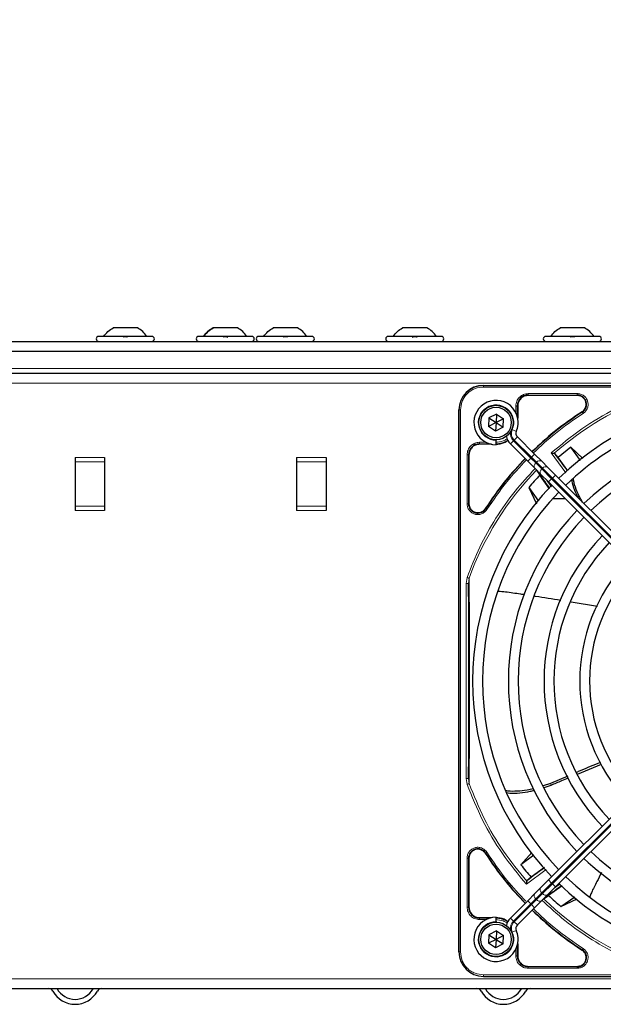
# Paper-space layout 'Blatt3' of a CAD drawing. Header units: millimetres. Extents: x 5 to 418, y 2 to 292.
# Tile 56 of 93: x 106 to 126, y 228 to 262. Entities that reach past the tile are written whole.
import ezdxf

# ---------------------------------------------------------------- set-up
doc = ezdxf.new("R2010")
doc.units = ezdxf.units.MM
doc.layers.add('SLD-0', color=7, linetype='Continuous')
doc.styles.add('SLDTEXTSTYLE0', font='TXT', dxfattribs={"width": 0.605})
doc.dimstyles.new('SLDDIMSTYLE2', dxfattribs={"dimtxt": 3.5, "dimasz": 3.302, "dimexe": 0, "dimexo": 0.0625, "dimgap": 0.875, "dimtad": 1, "dimlfac": 6, "dimrnd": 1e-09, "dimzin": 12, "dimdsep": 46, "dimtxsty": 'SLDTEXTSTYLE0', "dimsah": 1, "dimcen": 0.09, "dimadec": 0, "dimazin": 3, "dimtfac": 1, "dimtofl": 0, "dimtmove": 0, "dimatfit": 3, "dimfxl": 1, "dimfrac": 2, "dimtolj": 1, "dimtzin": 12, "dimarcsym": 0})

# ---------------------------------------------------------------- blocks, each defined once
blk = doc.blocks.new('_D_11')
at = {"layer": 'SLD-0'}
for p, q in [((59.721, 248.802), (59.721, 271.94)), ((143.471, 248.802), (143.471, 271.94)), ((59.721, 270.94), (143.471, 270.94))]:
    blk.add_line(p, q, dxfattribs=at)
for points in [[(59.721, 270.94), (63.023, 270.432), (63.023, 271.448)], [(143.471, 270.94), (140.169, 271.448), (140.169, 270.432)]]:
    blk.add_solid(points, dxfattribs=at)
at = {"layer": 'SLD-0', "insert": (95.581, 275.451), "char_height": 3.5, "attachment_point": 1, "style": 'SLDTEXTSTYLE0'}
blk.add_mtext('502,5', dxfattribs=at)

psp = doc.layouts.new('Blatt3')

# ---------------------------------------------------------------- linework, layer by layer
at = {"color": 7, "linetype": 'Continuous', "lineweight": 25}
for p, q in [((109.8753, 251.148), (109.0503, 251.148)), ((113.2587, 251.148), (112.4337, 251.148)), ((115.292, 251.148), (114.467, 251.148)), ((119.6753, 251.148), (118.8503, 251.148)), ((125.0087, 251.148), (124.1837, 251.148)), ((110.3628, 250.8563), (108.5628, 250.8563)), ((113.7462, 250.8563), (111.9462, 250.8563)), ((115.7795, 250.8563), (113.9795, 250.8563)), ((120.1628, 250.8563), (118.3628, 250.8563)), ((125.4962, 250.8563), (123.6962, 250.8563)), ((60.7628, 250.6897), (142.4295, 250.6897)), ((61.1795, 250.3563), (142.0128, 250.3563)), ((61.9295, 249.6063), (141.2628, 249.6063)), ((121.5878, 249.198), (139.9378, 249.198)), ((124.7648, 248.8555), (123.1045, 248.8555)), ((122.747, 248.498), (122.747, 248.0931)), ((120.7545, 230.0147), (120.7545, 248.3647)), ((121.7706, 248.0968), (121.7557, 247.8085)), ((122.0278, 248.228), (121.7706, 248.0968)), ((121.7706, 248.0968), (122.0128, 247.9397)), ((122.0278, 248.228), (122.0128, 247.9397)), ((122.27, 248.0709), (122.0128, 247.9397)), ((122.0278, 248.228), (122.27, 248.0709)), ((122.255, 247.7826), (122.27, 248.0709)), ((122.0128, 247.9397), (121.7557, 247.8085)), ((121.9979, 247.6514), (121.7557, 247.8085)), ((122.0128, 247.9397), (121.9979, 247.6514)), ((122.255, 247.7826), (121.9979, 247.6514)), ((122.0128, 247.9397), (122.255, 247.7826)), ((123.3197, 246.8685), (122.7345, 247.4537)), ((121.8594, 247.2055), (121.4545, 247.2055)), ((122.0128, 247.3563), (122.0128, 247.3397)), ((122.0128, 247.1897), (122.0128, 247.3397)), ((122.4988, 247.218), (123.084, 246.6328)), ((124.5406, 247.1029), (124.1173, 246.7509)), ((124.9547, 246.7222), (124.5406, 247.1029)), ((124.8687, 246.6551), (124.5406, 247.1029)), ((107.7628, 246.7563), (107.7628, 246.6063)), ((108.7628, 246.7563), (108.7628, 246.6063)), ((115.2628, 246.7563), (115.2628, 246.6063)), ((116.2628, 246.7563), (116.2628, 246.6063)), ((121.097, 246.848), (121.097, 245.1877)), ((123.5614, 246.6268), (123.3197, 246.8685)), ((123.9985, 246.8943), (123.9842, 246.901)), ((124.1173, 246.7509), (123.9985, 246.8943)), ((124.4457, 246.3007), (124.1173, 246.7509)), ((107.7628, 246.6063), (107.7628, 245.1063)), ((108.7628, 246.6063), (108.7628, 245.1063)), ((115.2628, 246.6063), (115.2628, 245.1063)), ((116.2628, 246.6063), (116.2628, 245.1063)), ((123.084, 246.6328), (123.3257, 246.3911)), ((123.7668, 246.4214), (123.5614, 246.6268)), ((124.0251, 246.1631), (123.7668, 246.4214)), ((123.3257, 246.3911), (123.5311, 246.1857)), ((123.3904, 246.3146), (123.4988, 246.1589)), ((123.8283, 245.7001), (123.4988, 246.1589)), ((123.5311, 246.1857), (123.7894, 245.9274)), ((129.677, 240.5112), (124.0251, 246.1631)), ((123.122, 245.7435), (123.3804, 245.1874)), ((123.122, 245.7435), (123.4526, 245.2752)), ((123.7894, 245.9274), (129.4413, 240.2755)), ((107.7628, 245.1063), (107.7628, 244.9563)), ((108.7628, 245.1063), (108.7628, 244.9563)), ((115.2628, 245.1063), (115.2628, 244.9563)), ((116.2628, 245.1063), (116.2628, 244.9563)), ((124.3605, 245.3563), (123.9243, 245.3563)), ((124.554, 241.8735), (125.4466, 241.7197)), ((129.4413, 238.1039), (123.7894, 232.4519)), ((124.0251, 232.2162), (129.677, 237.8682)), ((124.7689, 236.0356), (125.5831, 236.3728)), ((124.4386, 235.9672), (123.8552, 235.7195)), ((123.8552, 235.7195), (123.6102, 235.6332)), ((123.6418, 235.5789), (123.8745, 235.662)), ((121.097, 233.1917), (121.097, 231.5313)), ((123.2274, 233.3784), (122.8496, 232.9674)), ((123.2974, 233.2955), (122.8496, 232.9674)), ((123.6518, 232.8725), (123.2016, 232.5441)), ((123.0582, 232.4253), (123.0515, 232.411)), ((123.2016, 232.5441), (123.0582, 232.4253)), ((123.7894, 232.4519), (123.5311, 232.1936)), ((123.5311, 232.1936), (123.3257, 231.9882)), ((123.7668, 231.9579), (124.0251, 232.2162)), ((124.2524, 232.2551), (123.7936, 231.9257)), ((123.084, 231.7466), (122.4988, 231.1613)), ((123.3257, 231.9882), (123.084, 231.7466)), ((123.3197, 231.5109), (123.5614, 231.7525)), ((123.5614, 231.7525), (123.7668, 231.9579)), ((123.6378, 231.8172), (123.7936, 231.9257)), ((124.209, 231.5488), (124.6773, 231.8795)), ((124.209, 231.5488), (124.7651, 231.8072)), ((122.7345, 230.9256), (123.3197, 231.5109)), ((121.4545, 231.1738), (121.8594, 231.1738)), ((122.0128, 231.0397), (122.0128, 231.1897)), ((122.0278, 230.728), (121.7706, 230.5968)), ((122.0128, 231.0397), (122.0128, 231.023)), ((122.0278, 230.728), (122.0128, 230.4397)), ((122.0278, 230.728), (122.27, 230.5709)), ((121.7706, 230.5968), (121.7557, 230.3085)), ((122.0128, 230.4397), (121.7557, 230.3085)), ((121.7706, 230.5968), (122.0128, 230.4397)), ((122.0128, 230.4397), (121.9979, 230.1514)), ((122.27, 230.5709), (122.0128, 230.4397)), ((122.0128, 230.4397), (122.255, 230.2826)), ((122.255, 230.2826), (122.27, 230.5709)), ((121.9979, 230.1514), (121.7557, 230.3085)), ((122.255, 230.2826), (121.9979, 230.1514)), ((122.747, 230.2862), (122.747, 229.8813)), ((123.1045, 229.5238), (124.7648, 229.5238)), ((121.5878, 229.1813), (139.9378, 229.1813)), ((61.9295, 228.773), (141.2628, 228.773))]:
    psp.add_line(p, q, dxfattribs=at)
at = {"color": 7, "linetype": 'Continuous', "lineweight": 18}
for p, q in [((141.3462, 249.773), (61.8462, 249.773)), ((61.9295, 249.273), (141.2628, 249.273)), ((121.5878, 249.1927), (121.5878, 249.198)), ((139.9378, 249.1927), (121.5878, 249.1927)), ((121.5878, 249.1428), (121.5878, 249.1927)), ((139.9378, 249.1428), (121.5878, 249.1428)), ((123.1045, 248.9204), (124.7648, 248.9204)), ((123.1045, 248.8705), (124.7648, 248.8705)), ((123.1045, 248.8555), (123.1045, 248.8705)), ((124.7648, 248.8555), (124.7648, 248.8705)), ((122.682, 248.2783), (122.682, 248.4979)), ((122.732, 248.1526), (122.732, 248.498)), ((122.747, 248.498), (122.732, 248.498)), ((120.7545, 248.3647), (120.7598, 248.3647)), ((120.7598, 248.3647), (120.7598, 230.0147)), ((120.8096, 248.3647), (120.7598, 248.3647)), ((120.8096, 248.3647), (120.8096, 230.0147)), ((124.9343, 248.2917), (124.9262, 248.3044)), ((122.5623, 247.6987), (122.6997, 247.6385)), ((122.6284, 247.3476), (122.7345, 247.4537)), ((121.4545, 247.2704), (121.6742, 247.2704)), ((121.4545, 247.2205), (121.7999, 247.2205)), ((121.4545, 247.2055), (121.4545, 247.2205)), ((122.4988, 247.218), (122.6048, 247.3241)), ((123.1901, 246.7388), (122.6048, 247.3241)), ((122.6284, 247.3476), (123.2137, 246.7624)), ((108.7628, 246.7563), (107.7628, 246.7563)), ((116.2628, 246.7563), (115.2628, 246.7563)), ((121.032, 245.1877), (121.032, 246.8479)), ((121.082, 245.1877), (121.082, 246.848)), ((121.097, 246.848), (121.082, 246.848)), ((123.084, 246.6328), (123.1901, 246.7388)), ((123.2137, 246.7624), (123.1901, 246.7388)), ((123.3568, 246.5722), (123.1901, 246.7388)), ((123.2137, 246.7624), (123.3197, 246.8685)), ((123.2137, 246.7624), (123.3803, 246.5957)), ((124.3777, 246.2398), (123.8802, 246.9107)), ((108.7628, 246.6063), (107.7628, 246.6063)), ((116.2628, 246.6063), (115.2628, 246.6063)), ((123.3568, 246.5722), (123.3803, 246.5957)), ((123.5621, 246.3668), (123.3568, 246.5722)), ((123.3803, 246.5957), (123.5857, 246.3904)), ((123.5857, 246.3904), (123.5621, 246.3668)), ((123.8955, 246.0335), (123.5621, 246.3668)), ((123.5857, 246.3904), (123.919, 246.057)), ((123.919, 246.057), (124.0251, 246.1631)), ((123.7339, 245.9829), (123.892, 245.7673)), ((123.7894, 245.9274), (123.8955, 246.0335)), ((123.8955, 246.0335), (123.919, 246.057)), ((129.5474, 240.3815), (123.8955, 246.0335)), ((123.919, 246.057), (129.571, 240.4051)), ((108.7628, 245.1063), (107.7628, 245.1063)), ((116.2628, 245.1063), (115.2628, 245.1063)), ((121.082, 245.1877), (121.097, 245.1877)), ((107.7628, 244.9563), (108.7628, 244.9563)), ((115.2628, 244.9563), (116.2628, 244.9563)), ((121.6481, 245.0263), (121.6607, 245.0182)), ((120.9976, 242.4907), (121.0308, 242.6927)), ((120.9976, 235.8886), (120.9976, 242.4907)), ((121.0809, 242.4907), (121.1024, 242.667)), ((121.0809, 235.8886), (121.0809, 242.4907)), ((123.8955, 232.3459), (129.5474, 237.9978)), ((129.571, 237.9742), (123.919, 232.3223)), ((121.0308, 235.6866), (120.9976, 235.8886)), ((121.1025, 235.7122), (121.0809, 235.8886)), ((123.8552, 235.7195), (123.8745, 235.662)), ((121.032, 231.5314), (121.032, 233.1916)), ((121.082, 231.5313), (121.082, 233.1917)), ((121.097, 233.1917), (121.082, 233.1917)), ((121.6607, 233.3611), (121.6481, 233.353)), ((123.7127, 232.8046), (123.0418, 232.3071)), ((123.7894, 232.4519), (123.8955, 232.3459)), ((123.5621, 232.0125), (123.8955, 232.3459)), ((123.919, 232.3223), (123.5857, 231.989)), ((123.919, 232.3223), (123.8955, 232.3459)), ((123.919, 232.3223), (124.0251, 232.2162)), ((123.9696, 232.1607), (124.1852, 232.3188)), ((123.084, 231.7466), (123.1901, 231.6405)), ((123.1901, 231.6405), (123.3568, 231.8072)), ((123.3803, 231.7836), (123.2137, 231.6169)), ((123.3568, 231.8072), (123.5621, 232.0125)), ((123.3803, 231.7836), (123.3568, 231.8072)), ((123.5857, 231.989), (123.3803, 231.7836)), ((123.5621, 232.0125), (123.5857, 231.989)), ((121.097, 231.5313), (121.082, 231.5313)), ((122.6048, 231.0553), (123.1901, 231.6405)), ((123.2137, 231.6169), (122.6284, 231.0317)), ((123.1901, 231.6405), (123.2137, 231.6169)), ((123.2137, 231.6169), (123.3197, 231.5109)), ((121.4545, 231.1738), (121.4545, 231.1588)), ((121.7999, 231.1588), (121.4545, 231.1588)), ((121.6742, 231.1089), (121.4546, 231.1089)), ((122.4988, 231.1613), (122.6048, 231.0553)), ((122.5623, 230.6806), (122.6997, 230.7408)), ((122.6284, 231.0317), (122.7345, 230.9256)), ((122.682, 229.8814), (122.682, 230.131)), ((122.732, 229.8813), (122.732, 230.2268)), ((124.9262, 230.075), (124.9343, 230.0876)), ((120.7598, 230.0147), (120.7545, 230.0147)), ((120.8096, 230.0147), (120.7598, 230.0147)), ((122.732, 229.8813), (122.747, 229.8813)), ((123.1045, 229.5238), (123.1045, 229.5088)), ((124.7648, 229.5088), (123.1045, 229.5088)), ((124.7648, 229.4589), (123.1046, 229.4589)), ((124.7648, 229.5238), (124.7648, 229.5088)), ((61.9295, 229.1063), (141.2628, 229.1063)), ((121.5878, 229.2365), (139.9378, 229.2365)), ((121.5878, 229.2365), (121.5878, 229.1867)), ((121.5878, 229.1867), (139.9378, 229.1867)), ((121.5878, 229.1867), (121.5878, 229.1813))]:
    psp.add_line(p, q, dxfattribs=at)
at = {"color": 7, "linetype": 'Continuous', "lineweight": 25}
for centre, radius in [((122.0128, 247.9397), 0.5833), ((122.0128, 247.9397), 0.5167), ((122.0128, 230.4397), 0.5833), ((122.0128, 230.4397), 0.5167)]:
    psp.add_circle(centre, radius, dxfattribs=at)
for centre, radius, start, end in [((108.5628, 250.773), 0.0833, 90, 270), ((110.3628, 250.773), 0.0833, 270, 90), ((111.9462, 250.773), 0.0833, 90, 270), ((113.7462, 250.773), 0.0833, 270, 90), ((113.9795, 250.773), 0.0833, 90, 270), ((115.7795, 250.773), 0.0833, 270, 90), ((118.3628, 250.773), 0.0833, 90, 270), ((120.1628, 250.773), 0.0833, 270, 90), ((123.6962, 250.773), 0.0833, 90, 270), ((125.4962, 250.773), 0.0833, 270, 90), ((121.5878, 248.3647), 0.8333, 90, 180), ((123.1045, 248.498), 0.3725, 90, 180), ((130.7628, 239.1897), 9.5417, 46.00085, 133.99915), ((124.7648, 248.5563), 0.3142, 302.63367, 90), ((122.0128, 247.9397), 0.75, 336.32369, 270), ((130.7628, 239.1897), 9.2083, 90, 133.96292), ((130.7628, 239.1897), 10.8083, 122.63367, 134.11645), ((122.8523, 247.5716), 0.5, 191.42048, 225), ((122.8523, 247.5716), 0.1667, 156.32369, 225), ((130.7628, 239.1897), 8.3333, 46.14599, 133.85401), ((121.4545, 246.848), 0.3725, 90, 180), ((122.0045, 247.948), 0.7275, 270, 303.67328), ((130.7628, 239.1897), 8, 90, 133.80625), ((110.8048, 236.6954), 16.676, 35.2521, 37.70462), ((130.7628, 239.1897), 10.8083, 135.88355, 147.36633), ((130.7628, 239.1897), 10.0666, 136.18656, 139.37912), ((110.8048, 236.6954), 15.8406, 34.77699, 37.39093), ((130.7628, 239.1897), 9.5417, 136.00085, 223.99915), ((130.7628, 239.1897), 9.2083, 136.03708, 223.96292), ((121.3962, 245.1877), 0.3142, 180, 327.36633), ((130.7628, 239.1897), 8.3333, 136.14599, 223.85401), ((130.7628, 239.1897), 8, 136.19375, 223.80625), ((130.7628, 239.1897), 7.125, 136.34037, 223.65963), ((130.7628, 239.1897), 6.7917, 136.40617, 223.59383), ((130.7628, 239.1897), 5.9167, 136.63975, 223.38582), ((130.7628, 239.1897), 5.5833, 136.71058, 223.28942), ((121.3962, 233.1917), 0.3142, 32.63367, 180), ((130.7628, 239.1897), 8, 226.19375, 313.80625), ((130.7628, 239.1897), 10.8083, 212.63367, 224.11645), ((130.7628, 239.1897), 8.3333, 226.14599, 270), ((130.7628, 239.1897), 10.0666, 218.17818, 221.31225), ((133.2571, 219.2317), 16.676, 125.2521, 127.70462), ((130.7628, 239.1897), 9.2083, 226.03708, 313.96292), ((133.2571, 219.2317), 15.8406, 124.77699, 127.39093), ((130.7628, 239.1897), 9.5417, 226.00085, 270), ((130.7628, 239.1897), 10.0666, 226.18656, 229.37912), ((121.4545, 231.5313), 0.3725, 180, 270), ((130.7628, 239.1897), 10.8083, 225.88355, 237.36633), ((122.0128, 230.4397), 0.75, 90, 23.67631), ((122.0045, 230.4313), 0.7275, 56.32671, 90), ((122.8523, 230.8078), 0.5, 135, 168.57951), ((122.8523, 230.8078), 0.1667, 135, 203.67631), ((124.7648, 229.823), 0.3142, 270, 57.36633), ((121.5878, 230.0147), 0.8333, 180, 270), ((123.1045, 229.8813), 0.3725, 180, 270), ((106.8628, 228.6063), 0.1667, 28.69866, 90), ((106.8628, 228.6063), 0.3333, 28.69866, 30), ((107.7628, 229.099), 0.6927, 208.69866, 331.30134), ((108.6628, 228.6063), 0.3333, 150, 151.30134), ((108.6628, 228.6063), 0.1667, 90, 151.30134), ((121.3628, 228.6063), 0.1667, 28.69866, 90), ((121.3628, 228.6063), 0.3333, 28.69866, 30), ((122.2628, 229.099), 0.6927, 208.69866, 331.30134), ((123.1628, 228.6063), 0.3333, 150, 151.30134), ((123.1628, 228.6063), 0.1667, 90, 151.30134), ((107.7628, 229.099), 0.8594, 208.69866, 331.30134), ((122.2628, 229.099), 0.8594, 208.69866, 331.30134)]:
    psp.add_arc(centre, radius, start, end, dxfattribs=at)
at = {"color": 7, "linetype": 'Continuous', "lineweight": 18}
for centre, radius, start, end in [((121.5878, 248.3647), 0.828, 90, 180), ((130.7628, 239.1897), 10.2672, 109.79676, 131.31692), ((122.0128, 247.9397), 0.6, 336.32369, 270), ((122.8523, 247.5716), 0.35, 170.36291, 225), ((122.8523, 247.5716), 0.3167, 156.32369, 225), ((123.4372, 246.4652), 0.1339, 126.95053, 213.57825), ((123.4873, 246.5152), 0.1339, 56.42175, 143.04947), ((123.6927, 246.3099), 0.1339, 56.42175, 143.04947), ((130.7628, 239.1897), 10.2672, 135.92524, 160.20345), ((123.6426, 246.2598), 0.1339, 126.95053, 213.57825), ((123.6426, 232.1195), 0.1339, 146.42175, 233.04947), ((123.4372, 231.9142), 0.1339, 146.42175, 233.04947), ((123.4873, 231.8641), 0.1339, 216.95053, 303.57825), ((123.6927, 232.0695), 0.1339, 216.95053, 303.57825), ((130.7628, 239.1897), 10.2672, 225.92524, 250.30502), ((122.0128, 230.4397), 0.6, 90, 23.67631), ((122.8523, 230.8078), 0.35, 135, 189.63708), ((122.8523, 230.8078), 0.3167, 135, 203.67631), ((121.5878, 230.0147), 0.828, 180, 270)]:
    psp.add_arc(centre, radius, start, end, dxfattribs=at)
at = {"color": 7, "linetype": 'Continuous', "lineweight": 25}
for points in [[(108.7295, 250.8563), (108.7746, 250.9141), (108.8648, 251.0297), (108.9885, 251.1086), (109.0503, 251.148)], [(110.1962, 250.8563), (110.151, 250.9141), (110.0608, 251.0297), (109.9372, 251.1086), (109.8753, 251.148)], [(112.1128, 250.8563), (112.1579, 250.9141), (112.2482, 251.0297), (112.3718, 251.1086), (112.4337, 251.148)], [(113.5795, 250.8563), (113.5344, 250.9141), (113.4441, 251.0297), (113.3205, 251.1086), (113.2587, 251.148)], [(114.1462, 250.8563), (114.1913, 250.9141), (114.2815, 251.0297), (114.4052, 251.1086), (114.467, 251.148)], [(115.6128, 250.8563), (115.5677, 250.9141), (115.4775, 251.0297), (115.3538, 251.1086), (115.292, 251.148)], [(118.5295, 250.8563), (118.5746, 250.9141), (118.6648, 251.0297), (118.7885, 251.1086), (118.8503, 251.148)], [(119.9962, 250.8563), (119.951, 250.9141), (119.8608, 251.0297), (119.7372, 251.1086), (119.6753, 251.148)], [(123.8628, 250.8563), (123.9079, 250.9141), (123.9982, 251.0297), (124.1218, 251.1086), (124.1837, 251.148)], [(125.3295, 250.8563), (125.2844, 250.9141), (125.1941, 251.0297), (125.0705, 251.1086), (125.0087, 251.148)], [(123.1045, 248.8555), (123.0576, 248.8502), (122.9639, 248.8394), (122.8458, 248.7567), (122.7631, 248.6385), (122.7523, 248.5448), (122.747, 248.498)], [(125.064, 248.5563), (125.0595, 248.5955), (125.0505, 248.6739), (124.9814, 248.7728), (124.8825, 248.842), (124.804, 248.851), (124.7648, 248.8555)], [(124.9262, 248.3044), (124.9462, 248.3194), (124.9864, 248.3493), (125.0297, 248.4114), (125.0586, 248.4814), (125.0622, 248.5314), (125.064, 248.5563)], [(121.4545, 247.2055), (121.4076, 247.2002), (121.3139, 247.1894), (121.1958, 247.1067), (121.1131, 246.9885), (121.1023, 246.8948), (121.097, 246.848)], [(121.097, 245.1877), (121.1, 245.1556), (121.106, 245.0915), (121.1529, 245.0051), (121.2226, 244.9375), (121.3106, 244.8955), (121.4074, 244.8834), (121.5026, 244.9028), (121.5887, 244.9502), (121.6283, 245.0009), (121.6481, 245.0263)], [(121.6481, 233.353), (121.6283, 233.3784), (121.5887, 233.4292), (121.5026, 233.4765), (121.4074, 233.4959), (121.3106, 233.4838), (121.2226, 233.4418), (121.1529, 233.3742), (121.106, 233.2879), (121.1, 233.2237), (121.097, 233.1917)], [(121.097, 231.5313), (121.1023, 231.4845), (121.1131, 231.3908), (121.1958, 231.2726), (121.3139, 231.1899), (121.4076, 231.1792), (121.4545, 231.1738)], [(125.064, 229.823), (125.0622, 229.848), (125.0586, 229.8979), (125.0297, 229.9679), (124.9864, 230.03), (124.9462, 230.06), (124.9262, 230.075)], [(122.747, 229.8813), (122.7523, 229.8345), (122.7631, 229.7408), (122.8458, 229.6226), (122.9639, 229.5399), (123.0576, 229.5292), (123.1045, 229.5238)], [(124.7648, 229.5238), (124.804, 229.5283), (124.8825, 229.5373), (124.9814, 229.6065), (125.0505, 229.7054), (125.0595, 229.7838), (125.064, 229.823)]]:
    psp.add_open_spline(points, degree=3, dxfattribs=at)
for points, knots in [([(112.4337, 251.148), (112.3718, 251.1086), (112.2482, 251.0297), (112.1579, 250.9141), (112.1128, 250.8563)], [0, 0, 0, 0, 0.5, 1, 1, 1, 1]), ([(113.5795, 250.8563), (113.5344, 250.9141), (113.4441, 251.0297), (113.3205, 251.1086), (113.2587, 251.148)], [0, 0, 0, 0, 0.5, 1, 1, 1, 1]), ([(109.3899, 250.8278), (109.3924, 250.8317), (109.3973, 250.8395), (109.414, 250.8487), (109.4363, 250.8548), (109.4626, 250.8571), (109.489, 250.8549), (109.5115, 250.8488), (109.5283, 250.8395), (109.5333, 250.8317), (109.5358, 250.8278)], [0, 0, 0, 0, 0.1252217, 0.2494831, 0.3743256, 0.4990628, 0.6238964, 0.749388, 0.8744406, 1, 1, 1, 1]), ([(112.7732, 250.8278), (112.7757, 250.8317), (112.7807, 250.8395), (112.7973, 250.8487), (112.8196, 250.8548), (112.846, 250.8571), (112.8724, 250.8549), (112.8949, 250.8488), (112.9116, 250.8395), (112.9166, 250.8317), (112.9191, 250.8278)], [0, 0, 0, 0, 0.1252217, 0.2494831, 0.3743256, 0.4990628, 0.6238964, 0.749388, 0.8744406, 1, 1, 1, 1]), ([(114.8065, 250.8278), (114.809, 250.8317), (114.814, 250.8395), (114.8306, 250.8487), (114.853, 250.8548), (114.8793, 250.8571), (114.9057, 250.8549), (114.9282, 250.8488), (114.9449, 250.8395), (114.95, 250.8317), (114.9525, 250.8278)], [0, 0, 0, 0, 0.1252217, 0.2494831, 0.3743256, 0.4990628, 0.6238964, 0.749388, 0.8744406, 1, 1, 1, 1]), ([(119.1899, 250.8278), (119.1924, 250.8317), (119.1973, 250.8395), (119.214, 250.8487), (119.2363, 250.8548), (119.2626, 250.8571), (119.289, 250.8549), (119.3115, 250.8488), (119.3283, 250.8395), (119.3333, 250.8317), (119.3358, 250.8278)], [0, 0, 0, 0, 0.1252217, 0.2494831, 0.3743256, 0.4990628, 0.6238964, 0.749388, 0.8744406, 1, 1, 1, 1]), ([(124.5232, 250.8278), (124.5257, 250.8317), (124.5307, 250.8395), (124.5473, 250.8487), (124.5696, 250.8548), (124.596, 250.8571), (124.6224, 250.8549), (124.6449, 250.8488), (124.6616, 250.8395), (124.6666, 250.8317), (124.6691, 250.8278)], [0, 0, 0, 0, 0.1252217, 0.2494831, 0.3743256, 0.4990628, 0.6238964, 0.749388, 0.8744406, 1, 1, 1, 1]), ([(124.9262, 248.3044), (124.6032, 248.0859), (124.0033, 247.6803), (123.4768, 247.1836), (123.2338, 246.9544)], [0, 0, 0, 0, 0.53849412, 1, 1, 1, 1]), ([(122.0045, 247.2055), (122.1039, 247.2129), (122.2551, 247.2241), (122.3734, 247.3147), (122.4139, 247.3457)], [0, 0, 0, 0, 0.6579201, 1, 1, 1, 1]), ([(123.8802, 246.9107), (123.8937, 246.9094), (123.9161, 246.9072), (123.946, 246.9048), (123.9687, 246.9025), (123.9793, 246.9015), (123.9842, 246.901)], [0, 0, 0, 0, 0.3361266, 0.5608644, 0.7960602, 1, 1, 1, 1]), ([(122.9981, 246.7187), (122.7689, 246.4757), (122.2722, 245.9491), (121.8665, 245.3493), (121.6481, 245.0263)], [0, 0, 0, 0, 0.4615059, 1, 1, 1, 1]), ([(124.5767, 245.9878), (124.5805, 245.9579), (124.5977, 245.8195), (124.678, 245.6193), (124.7614, 245.4554), (124.7909, 245.3973)], [0, 0, 0, 0, 0.1506495, 0.6992401, 1, 1, 1, 1]), ([(124.9394, 245.2488), (124.9149, 245.2892), (124.8316, 245.4266), (124.7275, 245.6729), (124.646, 245.8991), (124.6313, 246.022), (124.6291, 246.0406)], [0, 0, 0, 0, 0.1608303, 0.546469, 0.9312223, 1, 1, 1, 1]), ([(121.0809, 235.8886), (121.0834, 236.0823), (121.0881, 236.4488), (121.0937, 237.0112), (121.0978, 237.5089), (121.1005, 237.9675), (121.103, 238.5417), (121.1041, 239.2003), (121.1027, 239.8876), (121.1005, 240.4411), (121.0966, 241.0448), (121.0904, 241.7417), (121.0842, 242.2298), (121.0809, 242.4907)], [0, 0, 0, 0, 0.0997395, 0.1888341, 0.2689825, 0.3274726, 0.3897121, 0.5145235, 0.5996364, 0.6761984, 0.7501396, 0.8664184, 1, 1, 1, 1]), ([(122.0962, 242.2303), (122.1741, 242.225), (122.4236, 242.2079), (122.7104, 242.1558), (122.9214, 242.1249), (122.9622, 242.1189)], [0, 0, 0, 0, 0.2677132, 0.8581232, 1, 1, 1, 1]), ([(123.3215, 242.0655), (123.331, 242.0641), (123.6247, 242.0204), (123.918, 241.9737), (124.2017, 241.9285)], [0, 0, 0, 0, 0.0325434, 1, 1, 1, 1]), ([(125.5475, 236.4305), (125.3178, 236.3365), (125.0462, 236.2254), (124.7762, 236.1105), (124.7346, 236.0928)], [0, 0, 0, 0, 0.845838, 1, 1, 1, 1]), ([(123.8745, 235.662), (123.9963, 235.7138), (124.193, 235.7975), (124.3906, 235.879), (124.4659, 235.9101)], [0, 0, 0, 0, 0.6190746, 1, 1, 1, 1]), ([(123.2853, 235.5422), (123.211, 235.5244), (123.0264, 235.4801), (122.732, 235.4523), (122.4873, 235.4457), (122.3614, 235.4709), (122.3383, 235.4755)], [0, 0, 0, 0, 0.2326727, 0.5781017, 0.9227396, 1, 1, 1, 1]), ([(122.3739, 235.4092), (122.4075, 235.4026), (122.5485, 235.3749), (122.8215, 235.3979), (123.1011, 235.4314), (123.264, 235.4732), (123.3091, 235.4848)], [0, 0, 0, 0, 0.1160313, 0.4865394, 0.8577783, 1, 1, 1, 1]), ([(121.6481, 233.353), (121.8665, 233.03), (122.2722, 232.4302), (122.7689, 231.9036), (122.9981, 231.6606)], [0, 0, 0, 0, 0.53849412, 1, 1, 1, 1]), ([(123.0515, 232.411), (123.051, 232.4061), (123.05, 232.3955), (123.048, 232.3727), (123.0449, 232.3429), (123.043, 232.3205), (123.0418, 232.3071)], [0, 0, 0, 0, 0.2042629, 0.4391303, 0.6662593, 1, 1, 1, 1]), ([(125.5798, 232.7015), (125.5297, 232.5988), (125.4181, 232.3702), (125.2721, 232.1042), (125.2042, 231.928), (125.1868, 231.8828)], [0, 0, 0, 0, 0.3774916, 0.8401793, 1, 1, 1, 1]), ([(123.2338, 231.4249), (123.4768, 231.1957), (124.0033, 230.699), (124.6032, 230.2934), (124.9262, 230.075)], [0, 0, 0, 0, 0.4615059, 1, 1, 1, 1]), ([(122.4141, 231.0335), (122.3735, 231.0645), (122.2552, 231.1552), (122.1039, 231.1664), (122.0045, 231.1738)], [0, 0, 0, 0, 0.3424671, 1, 1, 1, 1])]:
    psp.add_open_spline(points, degree=3, knots=knots, dxfattribs=at)
at = {"color": 7, "linetype": 'Continuous', "lineweight": 18}
for points, knots in [([(121.5878, 249.1428), (121.4899, 249.1325), (121.3393, 249.1165), (121.1582, 249.0194), (121.0335, 248.919), (120.9331, 248.7943), (120.836, 248.6131), (120.82, 248.4626), (120.8096, 248.3647)], [0, 0, 0, 0, 0.2394568, 0.3683607, 0.5, 0.6316393, 0.7605432, 1, 1, 1, 1]), ([(122.682, 248.4979), (122.6884, 248.5533), (122.7011, 248.664), (122.7988, 248.8037), (122.9384, 248.9014), (123.0492, 248.9141), (123.1045, 248.9204)], [0, 0, 0, 0, 0.2499998, 0.4999995, 0.7499998, 1, 1, 1, 1]), ([(123.1045, 248.9204), (123.1045, 248.9141), (123.1045, 248.9014), (123.1045, 248.8853), (123.1045, 248.8736), (123.1045, 248.8715), (123.1045, 248.8705)], [0, 0, 0, 0, 0.2499974, 0.4999983, 0.7499991, 1, 1, 1, 1]), ([(123.8802, 246.9107), (124.2193, 247.1905), (124.8977, 247.7503), (126.0365, 248.428), (126.8522, 248.7572), (127.2599, 248.9217)], [0, 0, 0, 0, 0.3332143, 0.6667754, 1, 1, 1, 1]), ([(124.7648, 248.9204), (124.8028, 248.917), (124.8808, 248.9099), (124.9871, 248.8526), (125.0699, 248.7666), (125.12, 248.6603), (125.1351, 248.5437), (125.1118, 248.4267), (125.0531, 248.3211), (124.9913, 248.2731), (124.9611, 248.2497)], [0, 0, 0, 0, 0.1217125, 0.2499998, 0.3782872, 0.4999997, 0.6217122, 0.7499998, 0.8782874, 1, 1, 1, 1]), ([(124.9611, 248.2497), (124.641, 248.0332), (124.045, 247.6303), (123.5219, 247.1369), (123.2797, 246.9085)], [0, 0, 0, 0, 0.5371744, 1, 1, 1, 1]), ([(124.9611, 248.2497), (124.9577, 248.255), (124.9509, 248.2657), (124.9422, 248.2793), (124.9359, 248.2891), (124.9348, 248.2909), (124.9343, 248.2917)], [0, 0, 0, 0, 0.2499911, 0.4999941, 0.749997, 1, 1, 1, 1]), ([(121.032, 246.8479), (121.0384, 246.9033), (121.0511, 247.014), (121.1488, 247.1537), (121.2884, 247.2514), (121.3992, 247.2641), (121.4545, 247.2704)], [0, 0, 0, 0, 0.2499997, 0.4999995, 0.7499997, 1, 1, 1, 1]), ([(122.0045, 247.2704), (122.089, 247.2804), (122.2189, 247.2958), (122.3444, 247.3552), (122.3837, 247.3877), (122.3879, 247.3911)], [0, 0, 0, 0, 0.6241676, 0.9601677, 1, 1, 1, 1]), ([(123.044, 246.6728), (122.8156, 246.4306), (122.3222, 245.9075), (121.9193, 245.3115), (121.7028, 244.9914)], [0, 0, 0, 0, 0.4628256, 1, 1, 1, 1]), ([(123.3397, 246.3867), (123.1057, 246.1336), (122.618, 245.606), (121.9939, 244.7073), (121.4414, 243.7319), (121.1674, 243.0384), (121.0308, 242.6927)], [0, 0, 0, 0, 0.2353986, 0.4907622, 0.7461259, 1, 1, 1, 1]), ([(121.7028, 244.9914), (121.6794, 244.9612), (121.6314, 244.8994), (121.5258, 244.8407), (121.4088, 244.8174), (121.2922, 244.8325), (121.1859, 244.8826), (121.0999, 244.9653), (121.0426, 245.0717), (121.0355, 245.1497), (121.032, 245.1877)], [0, 0, 0, 0, 0.1217126, 0.25, 0.3782874, 0.5, 0.6217126, 0.75, 0.8782874, 1, 1, 1, 1]), ([(121.082, 245.1877), (121.0809, 245.1877), (121.0789, 245.1877), (121.0672, 245.1877), (121.051, 245.1877), (121.0384, 245.1877), (121.032, 245.1877)], [0, 0, 0, 0, 0.250002, 0.500004, 0.750006, 1, 1, 1, 1]), ([(121.7028, 244.9914), (121.6975, 244.9948), (121.6868, 245.0016), (121.6732, 245.0103), (121.6634, 245.0166), (121.6616, 245.0177), (121.6607, 245.0182)], [0, 0, 0, 0, 0.25, 0.5, 0.75, 1, 1, 1, 1]), ([(121.1025, 235.7122), (121.1043, 235.9276), (121.1076, 236.3286), (121.1116, 236.9355), (121.1157, 237.5874), (121.1166, 238.3499), (121.1189, 239.148), (121.1172, 239.8491), (121.1162, 240.4145), (121.1146, 240.9541), (121.1114, 241.4993), (121.1073, 242.0804), (121.1041, 242.4635), (121.1024, 242.667)], [0, 0, 0, 0, 0.1054719, 0.1963571, 0.2752888, 0.387443, 0.5077236, 0.5879672, 0.6632165, 0.7350379, 0.8122986, 0.9002709, 1, 1, 1, 1]), ([(121.1025, 235.7122), (121.0989, 235.7109), (121.0916, 235.7083), (121.0741, 235.702), (121.0534, 235.6947), (121.0384, 235.6893), (121.0308, 235.6866)], [0, 0, 0, 0, 0.25, 0.5, 0.75, 1, 1, 1, 1]), ([(121.0308, 235.6866), (121.1953, 235.2789), (121.5246, 234.4633), (122.2022, 233.3245), (122.762, 232.6461), (123.0418, 232.3071)], [0, 0, 0, 0, 0.3332246, 0.6667857, 1, 1, 1, 1]), ([(123.0515, 232.411), (122.7808, 232.7433), (122.2395, 233.4078), (121.583, 234.5197), (121.2627, 235.3147), (121.1025, 235.7122)], [0, 0, 0, 0, 0.3333334, 0.6666667, 1, 1, 1, 1]), ([(121.032, 233.1916), (121.0355, 233.2296), (121.0426, 233.3076), (121.0999, 233.414), (121.1859, 233.4967), (121.2922, 233.5469), (121.4088, 233.562), (121.5258, 233.5387), (121.6314, 233.48), (121.6794, 233.4181), (121.7028, 233.388)], [0, 0, 0, 0, 0.1217125, 0.2499998, 0.3782872, 0.4999997, 0.6217122, 0.7499998, 0.8782874, 1, 1, 1, 1]), ([(121.7028, 233.388), (121.6975, 233.3846), (121.6868, 233.3777), (121.6732, 233.369), (121.6634, 233.3628), (121.6616, 233.3617), (121.6607, 233.3611)], [0, 0, 0, 0, 0.2499911, 0.4999941, 0.749997, 1, 1, 1, 1]), ([(121.7028, 233.388), (121.9192, 233.0677), (122.3166, 232.4794), (122.8033, 231.963), (123.0251, 231.7276)], [0, 0, 0, 0, 0.5443291, 1, 1, 1, 1]), ([(127.2895, 229.447), (126.9409, 229.5836), (126.2418, 229.8575), (125.2584, 230.4121), (124.3525, 231.0397), (123.8209, 231.5309), (123.5658, 231.7665)], [0, 0, 0, 0, 0.2538298, 0.5091701, 0.7645104, 1, 1, 1, 1]), ([(121.4546, 231.1089), (121.3992, 231.1152), (121.2885, 231.1279), (121.1488, 231.2256), (121.0511, 231.3653), (121.0384, 231.476), (121.032, 231.5314)], [0, 0, 0, 0, 0.2499998, 0.4999995, 0.7499998, 1, 1, 1, 1]), ([(121.032, 231.5314), (121.0384, 231.5314), (121.051, 231.5314), (121.0672, 231.5313), (121.0789, 231.5313), (121.0809, 231.5313), (121.082, 231.5313)], [0, 0, 0, 0, 0.2499974, 0.4999983, 0.7499991, 1, 1, 1, 1]), ([(123.2797, 231.4709), (123.5219, 231.2425), (124.045, 230.749), (124.641, 230.3461), (124.9611, 230.1297)], [0, 0, 0, 0, 0.4628256, 1, 1, 1, 1]), ([(122.3876, 230.9884), (122.3835, 230.9918), (122.3443, 231.0242), (122.2189, 231.0835), (122.0889, 231.0989), (122.0045, 231.1089)], [0, 0, 0, 0, 0.0391304, 0.3753762, 1, 1, 1, 1]), ([(124.9611, 230.1297), (124.9913, 230.1063), (125.0531, 230.0582), (125.1118, 229.9527), (125.1351, 229.8356), (125.12, 229.719), (125.0699, 229.6127), (124.9872, 229.5267), (124.8808, 229.4695), (124.8028, 229.4624), (124.7648, 229.4589)], [0, 0, 0, 0, 0.12171273, 0.24999985, 0.37828698, 0.49999971, 0.62171252, 0.74999985, 0.87828719, 1, 1, 1, 1]), ([(124.9611, 230.1297), (124.9577, 230.1243), (124.9509, 230.1137), (124.9422, 230.1), (124.9359, 230.0902), (124.9348, 230.0885), (124.9343, 230.0876)], [0, 0, 0, 0, 0.25, 0.5, 0.75, 1, 1, 1, 1]), ([(120.8096, 230.0147), (120.82, 229.9168), (120.836, 229.7662), (120.9331, 229.585), (121.0335, 229.4603), (121.1582, 229.3599), (121.3393, 229.2629), (121.4899, 229.2469), (121.5878, 229.2365)], [0, 0, 0, 0, 0.23945684, 0.36836066, 0.5, 0.63163934, 0.76054316, 1, 1, 1, 1])]:
    psp.add_open_spline(points, degree=3, knots=knots, dxfattribs=at)
for points in [[(124.7648, 248.9204), (124.7648, 248.9141), (124.7648, 248.9014), (124.7648, 248.8853), (124.7648, 248.8736), (124.7648, 248.8715), (124.7648, 248.8705)], [(122.682, 248.4979), (122.6884, 248.4979), (122.701, 248.4979), (122.7172, 248.4979), (122.7289, 248.498), (122.7309, 248.498), (122.732, 248.498)], [(121.4545, 247.2704), (121.4545, 247.2641), (121.4545, 247.2514), (121.4545, 247.2353), (121.4545, 247.2236), (121.4545, 247.2215), (121.4545, 247.2205)], [(121.032, 246.8479), (121.0384, 246.8479), (121.051, 246.8479), (121.0672, 246.848), (121.0789, 246.848), (121.0809, 246.848), (121.082, 246.848)], [(120.9976, 242.4907), (121.0084, 242.4907), (121.03, 242.4907), (121.0573, 242.4907), (121.0767, 242.4907), (121.0795, 242.4907), (121.0809, 242.4907)], [(121.0308, 242.6927), (121.0383, 242.69), (121.0534, 242.6846), (121.074, 242.6772), (121.0915, 242.6709), (121.0988, 242.6683), (121.1024, 242.667)], [(121.0809, 235.8886), (121.0795, 235.8886), (121.0767, 235.8886), (121.0573, 235.8886), (121.03, 235.8886), (121.0084, 235.8886), (120.9976, 235.8886)], [(121.032, 233.1916), (121.0384, 233.1916), (121.051, 233.1916), (121.0672, 233.1917), (121.0789, 233.1917), (121.0809, 233.1917), (121.082, 233.1917)], [(121.4546, 231.1089), (121.4546, 231.1152), (121.4546, 231.1279), (121.4545, 231.1441), (121.4545, 231.1557), (121.4545, 231.1578), (121.4545, 231.1588)], [(123.1046, 229.4589), (123.0492, 229.4652), (122.9385, 229.4779), (122.7988, 229.5756), (122.7011, 229.7153), (122.6884, 229.8261), (122.682, 229.8814)], [(122.732, 229.8813), (122.7309, 229.8813), (122.7289, 229.8814), (122.7172, 229.8814), (122.701, 229.8814), (122.6884, 229.8814), (122.682, 229.8814)], [(123.1046, 229.4589), (123.1046, 229.4652), (123.1046, 229.4779), (123.1045, 229.4941), (123.1045, 229.5057), (123.1045, 229.5078), (123.1045, 229.5088)], [(124.7648, 229.4589), (124.7648, 229.4652), (124.7648, 229.4779), (124.7648, 229.4941), (124.7648, 229.5057), (124.7648, 229.5078), (124.7648, 229.5088)]]:
    psp.add_open_spline(points, degree=3, dxfattribs=at)

# ---------------------------------------------------------------- dimensions: what is measured, and where the dimension line sits
at = {"layer": 'SLD-0'}
dim = psp.add_linear_dim(base=(143.4712, 270.9397), p1=(59.7212, 248.8022), p2=(143.4712, 248.8022), angle=0, dimstyle='SLDDIMSTYLE2', dxfattribs=at)
dim.commit()
dim.dimension.update_dxf_attribs({"geometry": '_D_11', "text_midpoint": (101.5962, 270.9397), "dimtype": 160})

doc.saveas('drawing.dxf')
